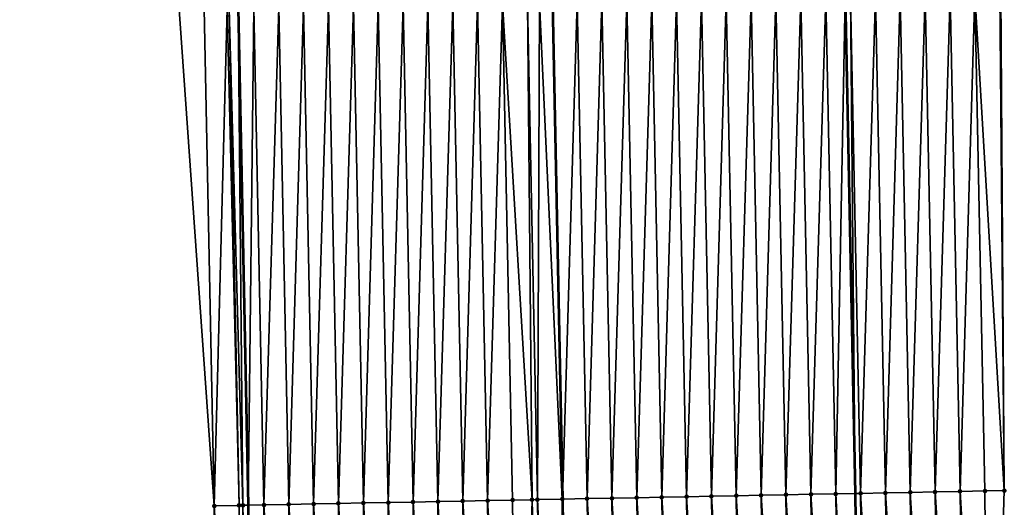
# Model space of a CAD drawing. Header units: feet. Extents: x 2017424 to 2024169, y 808042 to 818730.
# Tile 118 of 256: x 2023693 to 2023733, y 812117 to 812137. Entities that reach past the tile are written whole.
import ezdxf

# ---------------------------------------------------------------- set-up
doc = ezdxf.new("R2010")
doc.units = ezdxf.units.FT
doc.header["$MEASUREMENT"] = 0
for name, color, linetype, lineweight in [('EP_Travel Lane', 172, 'Continuous', 53), ('NB-Road Shots', 141, 'Continuous', 100), ('NB-Road X-Section', 40, 'Continuous', 13), ('STRIPING', 60, 'Continuous', 53)]:
    doc.layers.add(name, color=color, linetype=linetype, lineweight=lineweight)
doc.layers.add('I-77-MM15-17_NB-Surface-BORDER', color=7, linetype='Continuous')
doc.layers.add('I-77-MM15-17_NB-Surface-TIN', color=7, linetype='Continuous')

msp = doc.modelspace()

# ---------------------------------------------------------------- linework, layer by layer
at = {"layer": 'EP_Travel Lane'}
for points in [[(2023720.22254023, 812278.3730008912, 342.2499301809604), (2023721.501658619, 812258.2824289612, 342.1184979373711), (2023722.765500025, 812238.3228028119, 341.9916443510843), (2023723.797038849, 812218.1500379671, 341.8444396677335), (2023724.561810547, 812198.1651845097, 341.6739189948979), (2023725.326581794, 812178.180342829, 341.5018222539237), (2023726.271577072, 812157.9813534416, 341.3601893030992), (2023726.673688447, 812137.9864169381, 341.1577220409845), (2023727.075796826, 812117.9916294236, 340.94143138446), (2023727.331961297, 812097.8858543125, 340.6691234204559), (2023727.512846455, 812077.8885838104, 340.3904485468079), (2023727.621803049, 812057.6369635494, 340.1156992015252), (2023727.284125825, 812037.6417849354, 339.8348411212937)], [(2023696.031643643, 812276.5225645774, 340.5851547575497), (2023697.289323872, 812256.7592597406, 340.4478307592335), (2023698.553160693, 812236.7997059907, 340.3087777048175), (2023699.612691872, 812217.129653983, 340.1752582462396), (2023700.466038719, 812197.1484350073, 340.0246348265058), (2023701.319385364, 812177.167220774, 339.8733656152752), (2023701.857728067, 812157.5081429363, 339.6829104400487), (2023702.259886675, 812137.5132267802, 339.4786441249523), (2023702.662043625, 812117.5183930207, 339.2667330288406), (2023702.917465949, 812097.6856396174, 339.0448984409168), (2023703.099036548, 812077.6878542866, 338.8089286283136), (2023703.202368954, 812058.071713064, 338.5718063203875), (2023702.86468713, 812038.0762621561, 338.3097594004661), (2023702.527003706, 812018.080716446, 338.0542617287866)]]:
    msp.add_polyline3d(points, dxfattribs=at)
at = {"layer": 'I-77-MM15-17_NB-Surface-BORDER', "color": 3, "linetype": 'Continuous', "lineweight": -3}
for points in [[(2023701.159720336, 812018.105343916, 337.9481233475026), (2023700.849441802, 812038.1127108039, 338.1429546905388), (2023701.211211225, 812058.1078315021, 338.3997125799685), (2023701.533589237, 812077.6753957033, 338.6737031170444), (2023701.243209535, 812097.6723492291, 338.8974746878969), (2023701.294554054, 812117.4921836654, 339.1452835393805), (2023699.892370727, 812137.4677329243, 339.2793201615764), (2023699.489999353, 812157.4626875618, 339.4796204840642), (2023698.830456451, 812177.0625370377, 339.6574698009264), (2023698.976239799, 812197.0858734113, 339.8821323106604), (2023698.122911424, 812217.0670666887, 340.0363069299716), (2023696.072521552, 812236.6438606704, 340.1025773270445), (2023694.808685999, 812256.603383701, 340.2467996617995), (2023694.551123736, 812276.4094285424, 340.4634482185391), (2023693.472963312, 812296.3850298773, 340.6132967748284)], [(2023726.080596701, 812278.8214516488, 342.5919631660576), (2023727.355230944, 812258.6509808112, 342.4702733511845), (2023728.838393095, 812238.705128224, 342.3625215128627), (2023730.14952034, 812218.418489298, 342.2254912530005), (2023731.319352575, 812198.450882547, 342.061945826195), (2023732.144502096, 812178.4687677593, 341.8699552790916), (2023732.697873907, 812158.1072382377, 341.678830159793), (2023732.92388508, 812138.1085484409, 341.4957941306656), (2023733.070237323, 812118.1085106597, 341.2891043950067), (2023732.459310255, 812097.9286499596, 340.9489016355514), (2023732.284454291, 812077.9293305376, 340.5753678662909), (2023731.096131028, 812057.5772021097, 340.1907748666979), (2023732.117494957, 812037.5585597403, 339.9452976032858)]]:
    msp.add_polyline3d(points, dxfattribs=at)
at = {"layer": 'I-77-MM15-17_NB-Surface-TIN', "color": 128, "linetype": 'Continuous', "lineweight": -3}
for points in [[(2023712.292509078, 812117.7044730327, 339.9827185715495), (2023712.889953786, 812137.7186279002, 340.2683163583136), (2023711.890140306, 812137.6992984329, 340.1950095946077)], [(2023712.292509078, 812117.7044730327, 339.9827185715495), (2023713.292322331, 812117.7238138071, 340.0549762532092), (2023712.889953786, 812137.7186279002, 340.2683163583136)], [(2023714.079540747, 812117.7390586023, 340.1103356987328), (2023713.889766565, 812137.7379922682, 340.3383849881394), (2023712.889953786, 812137.7186279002, 340.2683163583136)], [(2023713.292322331, 812117.7238138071, 340.0549762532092), (2023714.079540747, 812117.7390586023, 340.1103356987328), (2023712.889953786, 812137.7186279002, 340.2683163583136)], [(2023714.29213495, 812117.7431861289, 340.1243069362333), (2023714.382823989, 812137.7475366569, 340.3734164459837), (2023713.889766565, 812137.7379922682, 340.3383849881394)], [(2023714.079540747, 812117.7390586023, 340.1103356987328), (2023714.29213495, 812117.7431861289, 340.1243069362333), (2023713.889766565, 812137.7379922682, 340.3383849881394)], [(2023714.29213495, 812117.7431861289, 340.1243069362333), (2023715.29194693, 812117.7625901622, 340.1906953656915), (2023714.382823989, 812137.7475366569, 340.3734164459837)], [(2023715.29194693, 812117.7625901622, 340.1906953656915), (2023714.889578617, 812137.7573926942, 340.4051081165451), (2023714.382823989, 812137.7475366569, 340.3734164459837)], [(2023715.29194693, 812117.7625901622, 340.1906953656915), (2023714.897850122, 812137.7575536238, 340.4056203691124), (2023714.889578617, 812137.7573926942, 340.4051081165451)], [(2023715.889389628, 812137.7768449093, 340.4670262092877), (2023714.897850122, 812137.7575536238, 340.4056203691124), (2023715.30021877, 812117.762751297, 340.1911892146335)], [(2023715.29194693, 812117.7625901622, 340.1906953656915), (2023715.30021877, 812117.762751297, 340.1911892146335), (2023714.897850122, 812137.7575536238, 340.4056203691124)], [(2023716.291757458, 812117.7820663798, 340.2503864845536), (2023715.889389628, 812137.7768449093, 340.4670262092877), (2023715.30021877, 812117.762751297, 340.1911892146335)], [(2023716.291757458, 812117.7820663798, 340.2503864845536), (2023716.889200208, 812137.7963185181, 340.5269593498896), (2023715.889389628, 812137.7768449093, 340.4670262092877)], [(2023716.291757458, 812117.7820663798, 340.2503864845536), (2023717.291568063, 812117.8015387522, 340.3104343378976), (2023716.889200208, 812137.7963185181, 340.5269593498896)], [(2023717.291568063, 812117.8015387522, 340.3104343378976), (2023717.889011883, 812137.8157376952, 340.5919427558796), (2023716.889200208, 812137.7963185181, 340.5269593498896)], [(2023717.291568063, 812117.8015387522, 340.3104343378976), (2023718.291379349, 812117.8209772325, 340.3736267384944), (2023717.889011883, 812137.8157376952, 340.5919427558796)], [(2023718.291379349, 812117.8209772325, 340.3736267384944), (2023718.888823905, 812137.8351396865, 340.6585206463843), (2023717.889011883, 812137.8157376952, 340.5919427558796)], [(2023718.291379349, 812117.8209772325, 340.3736267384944), (2023719.291191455, 812117.8403750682, 340.4405902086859), (2023718.888823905, 812137.8351396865, 340.6585206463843)], [(2023719.291191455, 812117.8403750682, 340.4405902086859), (2023719.888636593, 812137.8545085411, 340.7281730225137), (2023718.888823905, 812137.8351396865, 340.6585206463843)], [(2023719.291191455, 812117.8403750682, 340.4405902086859), (2023720.291003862, 812117.859757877, 340.508947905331), (2023719.888636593, 812137.8545085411, 340.7281730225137)], [(2023720.291003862, 812117.859757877, 340.508947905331), (2023720.888448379, 812137.8739222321, 340.7936654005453), (2023719.888636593, 812137.8545085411, 340.7281730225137)], [(2023720.291003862, 812117.859757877, 340.508947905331), (2023721.290815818, 812117.8791630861, 340.5752272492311), (2023720.888448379, 812137.8739222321, 340.7936654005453)], [(2023721.290815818, 812117.8791630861, 340.5752272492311), (2023721.888259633, 812137.8933623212, 340.8567085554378), (2023720.888448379, 812137.8739222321, 340.7936654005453)], [(2023721.290815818, 812117.8791630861, 340.5752272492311), (2023722.290626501, 812117.8986316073, 340.6356324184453), (2023721.888259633, 812137.8933623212, 340.8567085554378)], [(2023722.290626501, 812117.8986316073, 340.6356324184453), (2023722.888070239, 812137.9128346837, 340.9167573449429), (2023721.888259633, 812137.8933623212, 340.8567085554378)], [(2023722.290626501, 812117.8986316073, 340.6356324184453), (2023723.290436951, 812117.918111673, 340.6949665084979), (2023722.888070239, 812137.9128346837, 340.9167573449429)], [(2023723.290436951, 812117.918111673, 340.6949665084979), (2023723.887880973, 812137.9323006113, 340.9774031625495), (2023722.888070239, 812137.9128346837, 340.9167573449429)], [(2023723.290436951, 812117.918111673, 340.6949665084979), (2023724.290247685, 812117.9375776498, 340.7556077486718), (2023723.887880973, 812137.9323006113, 340.9774031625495)], [(2023724.290247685, 812117.9375776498, 340.7556077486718), (2023724.887692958, 812137.9517044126, 341.0438131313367), (2023723.887880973, 812137.9323006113, 340.9774031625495)], [(2023724.290247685, 812117.9375776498, 340.7556077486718), (2023725.290059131, 812117.9570082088, 340.8195351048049), (2023724.887692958, 812137.9517044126, 341.0438131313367)], [(2023725.290059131, 812117.9570082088, 340.8195351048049), (2023725.88750517, 812137.9710969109, 341.1112717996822), (2023724.887692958, 812137.9517044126, 341.0438131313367)], [(2023725.290059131, 812117.9570082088, 340.8195351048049), (2023726.289871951, 812117.9763705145, 340.8897950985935), (2023725.88750517, 812137.9710969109, 341.1112717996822)], [(2023726.289871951, 812117.9763705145, 340.8897950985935), (2023726.673688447, 812137.9864169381, 341.1577220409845), (2023725.88750517, 812137.9710969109, 341.1112717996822)], [(2023726.289871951, 812117.9763705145, 340.8897950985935), (2023727.075796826, 812117.9916294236, 340.94143138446), (2023726.673688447, 812137.9864169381, 341.1577220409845)], [(2023726.887315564, 812137.990579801, 341.1703438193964), (2023726.673688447, 812137.9864169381, 341.1577220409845), (2023727.075796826, 812117.9916294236, 340.94143138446)], [(2023727.289683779, 812117.9957820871, 340.9554840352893), (2023727.887125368, 812138.0100919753, 341.2266988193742), (2023726.887315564, 812137.990579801, 341.1703438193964)], [(2023727.289683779, 812117.9957820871, 340.9554840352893), (2023726.887315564, 812137.990579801, 341.1703438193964), (2023727.075796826, 812117.9916294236, 340.94143138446)], [(2023727.289683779, 812117.9957820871, 340.9554840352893), (2023728.289492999, 812118.0153232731, 341.0091472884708), (2023727.887125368, 812138.0100919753, 341.2266988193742)], [(2023728.289492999, 812118.0153232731, 341.0091472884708), (2023728.88693476, 812138.0296245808, 341.2811581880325), (2023727.887125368, 812138.0100919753, 341.2266988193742)], [(2023728.289492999, 812118.0153232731, 341.0091472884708), (2023729.289303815, 812118.0347851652, 341.0701675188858), (2023728.88693476, 812138.0296245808, 341.2811581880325)], [(2023729.289303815, 812118.0347851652, 341.0701675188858), (2023729.886742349, 812138.049246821, 341.3273011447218), (2023728.88693476, 812138.0296245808, 341.2811581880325)], [(2023729.289303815, 812118.0347851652, 341.0701675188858), (2023730.289113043, 812118.0543259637, 341.1238667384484), (2023729.886742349, 812138.049246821, 341.3273011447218)], [(2023730.289113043, 812118.0543259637, 341.1238667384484), (2023730.886551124, 812138.0688101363, 341.3789112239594), (2023729.886742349, 812138.049246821, 341.3273011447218)], [(2023730.289113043, 812118.0543259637, 341.1238667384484), (2023731.2889226, 812118.0738504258, 341.1790816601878), (2023730.886551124, 812138.0688101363, 341.3789112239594)], [(2023731.2889226, 812118.0738504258, 341.1790816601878), (2023731.886361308, 812138.0883034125, 341.4370195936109), (2023730.886551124, 812138.0688101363, 341.3789112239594)], [(2023731.2889226, 812118.0738504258, 341.1790816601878), (2023732.288733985, 812118.0932840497, 341.2427246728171), (2023731.886361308, 812138.0883034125, 341.4370195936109)], [(2023733.070237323, 812118.1085106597, 341.2891043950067), (2023732.886171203, 812138.107811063, 341.493794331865), (2023731.886361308, 812138.0883034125, 341.4370195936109)], [(2023732.288733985, 812118.0932840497, 341.2427246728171), (2023733.070237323, 812118.1085106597, 341.2891043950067), (2023731.886361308, 812138.0883034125, 341.4370195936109)], [(2023733.070237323, 812118.1085106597, 341.2891043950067), (2023732.92388508, 812138.1085484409, 341.4957941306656), (2023732.886171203, 812138.107811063, 341.493794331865)], [(2023701.294554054, 812117.4921836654, 339.1452835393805), (2023700.892185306, 812137.4870078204, 339.3576901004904), (2023699.892370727, 812137.4677329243, 339.2793201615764)], [(2023701.294554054, 812117.4921836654, 339.1452835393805), (2023701.823450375, 812137.5048412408, 339.4418110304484), (2023700.892185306, 812137.4870078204, 339.3576901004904)], [(2023701.294554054, 812117.4921836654, 339.1452835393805), (2023702.294371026, 812117.511339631, 339.2346879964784), (2023701.823450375, 812137.5048412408, 339.4418110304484)], [(2023702.294371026, 812117.511339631, 339.2346879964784), (2023701.892002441, 812137.5061556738, 339.4478472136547), (2023701.823450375, 812137.5048412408, 339.4418110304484)], [(2023702.45018455, 812117.5143214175, 339.2489472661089), (2023702.259886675, 812137.5132267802, 339.4786441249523), (2023701.892002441, 812137.5061556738, 339.4478472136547)], [(2023702.294371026, 812117.511339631, 339.2346879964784), (2023702.45018455, 812117.5143214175, 339.2489472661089), (2023701.892002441, 812137.5061556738, 339.4478472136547)], [(2023702.891818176, 812137.5253731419, 339.5315453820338), (2023702.259886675, 812137.5132267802, 339.4786441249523), (2023702.662043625, 812117.5183930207, 339.2667330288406)], [(2023702.45018455, 812117.5143214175, 339.2489472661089), (2023702.662043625, 812117.5183930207, 339.2667330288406), (2023702.259886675, 812137.5132267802, 339.4786441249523)], [(2023703.294187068, 812117.5305418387, 339.3198020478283), (2023702.891818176, 812137.5253731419, 339.5315453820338), (2023702.662043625, 812117.5183930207, 339.2667330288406)], [(2023703.294187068, 812117.5305418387, 339.3198020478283), (2023703.891632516, 812137.544659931, 339.6088118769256), (2023702.891818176, 812137.5253731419, 339.5315453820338)], [(2023703.294187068, 812117.5305418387, 339.3198020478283), (2023704.294000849, 812117.5498563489, 339.3944965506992), (2023703.891632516, 812137.544659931, 339.6088118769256)], [(2023704.294000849, 812117.5498563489, 339.3944965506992), (2023704.891446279, 812137.5639753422, 339.6834227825), (2023703.891632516, 812137.544659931, 339.6088118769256)], [(2023704.294000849, 812117.5498563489, 339.3944965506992), (2023705.293815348, 812117.5691352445, 339.4724954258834), (2023704.891446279, 812137.5639753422, 339.6834227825)], [(2023705.293815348, 812117.5691352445, 339.4724954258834), (2023705.891259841, 812137.5833007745, 339.7571039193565), (2023704.891446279, 812137.5639753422, 339.6834227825)], [(2023705.293815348, 812117.5691352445, 339.4724954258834), (2023706.293629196, 812117.588446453, 339.5474962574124), (2023705.891259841, 812137.5833007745, 339.7571039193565)], [(2023706.293629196, 812117.588446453, 339.5474962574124), (2023706.891073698, 812137.602611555, 339.8321444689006), (2023705.891259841, 812137.5833007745, 339.7571039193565)], [(2023706.293629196, 812117.588446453, 339.5474962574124), (2023707.293442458, 812117.6077867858, 339.6197948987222), (2023706.891073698, 812137.602611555, 339.8321444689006)], [(2023707.293442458, 812117.6077867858, 339.6197948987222), (2023707.890887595, 812137.6219203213, 339.907371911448), (2023706.891073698, 812137.602611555, 339.8321444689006)], [(2023707.293442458, 812117.6077867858, 339.6197948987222), (2023708.293256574, 812117.6270846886, 339.6960302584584), (2023707.890887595, 812137.6219203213, 339.907371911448)], [(2023708.293256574, 812117.6270846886, 339.6960302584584), (2023708.890700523, 812137.6412772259, 339.9781329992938), (2023707.890887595, 812137.6219203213, 339.907371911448)], [(2023708.293256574, 812117.6270846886, 339.6960302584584), (2023709.2930698, 812117.6464267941, 339.7681644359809), (2023708.890700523, 812137.6412772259, 339.9781329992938)], [(2023709.2930698, 812117.6464267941, 339.7681644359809), (2023709.890513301, 812137.6606416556, 340.0481959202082), (2023708.890700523, 812137.6412772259, 339.9781329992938)], [(2023709.2930698, 812117.6464267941, 339.7681644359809), (2023710.292882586, 812117.6657907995, 339.8382667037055), (2023709.890513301, 812137.6606416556, 340.0481959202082)], [(2023710.292882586, 812117.6657907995, 339.8382667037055), (2023710.890326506, 812137.6799848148, 340.1202323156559), (2023709.890513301, 812137.6606416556, 340.0481959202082)], [(2023710.292882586, 812117.6657907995, 339.8382667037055), (2023711.292695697, 812117.6851386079, 339.9098717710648), (2023710.890326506, 812137.6799848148, 340.1202323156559)], [(2023711.292695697, 812117.6851386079, 339.9098717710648), (2023711.890140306, 812137.6992984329, 340.1950095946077), (2023710.890326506, 812137.6799848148, 340.1202323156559)], [(2023711.292695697, 812117.6851386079, 339.9098717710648), (2023712.292509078, 812117.7044730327, 339.9827185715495), (2023711.890140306, 812137.6992984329, 340.1950095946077)], [(2023723.546924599, 812097.8545547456, 340.4386164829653), (2023723.290436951, 812117.918111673, 340.6949665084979), (2023722.290626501, 812117.8986316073, 340.6356324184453)], [(2023724.546890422, 812097.8628530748, 340.4971100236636), (2023724.290247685, 812117.9375776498, 340.7556077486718), (2023723.290436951, 812117.918111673, 340.6949665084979)], [(2023723.546924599, 812097.8545547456, 340.4386164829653), (2023724.546890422, 812097.8628530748, 340.4971100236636), (2023723.290436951, 812117.918111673, 340.6949665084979)], [(2023725.546856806, 812097.8710890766, 340.5607138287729), (2023725.290059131, 812117.9570082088, 340.8195351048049), (2023724.290247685, 812117.9375776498, 340.7556077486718)], [(2023724.546890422, 812097.8628530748, 340.4971100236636), (2023725.546856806, 812097.8710890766, 340.5607138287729), (2023724.290247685, 812117.9375776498, 340.7556077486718)], [(2023726.546823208, 812097.8793232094, 340.624470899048), (2023726.289871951, 812117.9763705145, 340.8897950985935), (2023725.290059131, 812117.9570082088, 340.8195351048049)], [(2023725.546856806, 812097.8710890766, 340.5607138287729), (2023726.546823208, 812097.8793232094, 340.624470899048), (2023725.290059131, 812117.9570082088, 340.8195351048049)], [(2023726.289871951, 812117.9763705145, 340.8897950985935), (2023727.331961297, 812097.8858543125, 340.6691234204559), (2023727.075796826, 812117.9916294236, 340.94143138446)], [(2023726.546823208, 812097.8793232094, 340.624470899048), (2023727.331961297, 812097.8858543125, 340.6691234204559), (2023726.289871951, 812117.9763705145, 340.8897950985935)], [(2023727.546788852, 812097.887641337, 340.6813411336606), (2023727.289683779, 812117.9957820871, 340.9554840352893), (2023727.075796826, 812117.9916294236, 340.94143138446)], [(2023727.546788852, 812097.887641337, 340.6813411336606), (2023727.075796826, 812117.9916294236, 340.94143138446), (2023727.331961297, 812097.8858543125, 340.6691234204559)], [(2023728.546753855, 812097.896030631, 340.7323763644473), (2023728.289492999, 812118.0153232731, 341.0091472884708), (2023727.289683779, 812117.9957820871, 340.9554840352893)], [(2023727.546788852, 812097.887641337, 340.6813411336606), (2023728.546753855, 812097.896030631, 340.7323763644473), (2023727.289683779, 812117.9957820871, 340.9554840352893)], [(2023729.546719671, 812097.9043297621, 340.7908041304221), (2023729.289303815, 812118.0347851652, 341.0701675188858), (2023728.289492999, 812118.0153232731, 341.0091472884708)], [(2023728.546753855, 812097.896030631, 340.7323763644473), (2023729.546719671, 812097.9043297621, 340.7908041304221), (2023728.289492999, 812118.0153232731, 341.0091472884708)], [(2023730.546685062, 812097.9126759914, 340.8453702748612), (2023730.289113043, 812118.0543259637, 341.1238667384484), (2023729.289303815, 812118.0347851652, 341.0701675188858)], [(2023729.546719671, 812097.9043297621, 340.7908041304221), (2023730.546685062, 812097.9126759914, 340.8453702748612), (2023729.289303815, 812118.0347851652, 341.0701675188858)], [(2023731.546650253, 812097.9210444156, 340.8981166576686), (2023731.2889226, 812118.0738504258, 341.1790816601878), (2023730.289113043, 812118.0543259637, 341.1238667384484)], [(2023730.546685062, 812097.9126759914, 340.8453702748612), (2023731.546650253, 812097.9210444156, 340.8981166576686), (2023730.289113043, 812118.0543259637, 341.1238667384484)], [(2023732.459310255, 812097.9286499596, 340.9489016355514), (2023732.288733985, 812118.0932840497, 341.2427246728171), (2023731.2889226, 812118.0738504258, 341.1790816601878)], [(2023731.546650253, 812097.9210444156, 340.8981166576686), (2023732.459310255, 812097.9286499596, 340.9489016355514), (2023731.2889226, 812118.0738504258, 341.1790816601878)], [(2023732.459310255, 812097.9286499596, 340.9489016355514), (2023733.070237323, 812118.1085106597, 341.2891043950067), (2023732.288733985, 812118.0932840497, 341.2427246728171)], [(2023703.169340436, 812097.6876391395, 339.0670668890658), (2023703.294187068, 812117.5305418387, 339.3198020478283), (2023702.662043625, 812117.5183930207, 339.2667330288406)], [(2023703.169340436, 812097.6876391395, 339.0670668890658), (2023703.547589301, 812097.6906789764, 339.097317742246), (2023703.294187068, 812117.5305418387, 339.3198020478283)], [(2023704.547556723, 812097.6987998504, 339.1703610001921), (2023704.294000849, 812117.5498563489, 339.3944965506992), (2023703.294187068, 812117.5305418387, 339.3198020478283)], [(2023703.547589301, 812097.6906789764, 339.097317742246), (2023704.547556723, 812097.6987998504, 339.1703610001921), (2023703.294187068, 812117.5305418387, 339.3198020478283)], [(2023705.547524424, 812097.7068897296, 339.2459455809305), (2023705.293815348, 812117.5691352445, 339.4724954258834), (2023704.294000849, 812117.5498563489, 339.3944965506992)], [(2023704.547556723, 812097.6987998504, 339.1703610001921), (2023705.547524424, 812097.7068897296, 339.2459455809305), (2023704.294000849, 812117.5498563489, 339.3944965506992)], [(2023706.547491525, 812097.715046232, 339.3160676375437), (2023706.293629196, 812117.588446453, 339.5474962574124), (2023705.293815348, 812117.5691352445, 339.4724954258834)], [(2023705.547524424, 812097.7068897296, 339.2459455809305), (2023706.547491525, 812097.715046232, 339.3160676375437), (2023705.293815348, 812117.5691352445, 339.4724954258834)], [(2023707.547459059, 812097.7231547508, 339.3901239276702), (2023707.293442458, 812117.6077867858, 339.6197948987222), (2023706.293629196, 812117.588446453, 339.5474962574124)], [(2023706.547491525, 812097.715046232, 339.3160676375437), (2023707.547459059, 812097.7231547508, 339.3901239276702), (2023706.293629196, 812117.588446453, 339.5474962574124)], [(2023708.54742684, 812097.7312357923, 339.466433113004), (2023708.293256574, 812117.6270846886, 339.6960302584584), (2023707.293442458, 812117.6077867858, 339.6197948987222)], [(2023707.547459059, 812097.7231547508, 339.3901239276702), (2023708.54742684, 812097.7312357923, 339.466433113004), (2023707.293442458, 812117.6077867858, 339.6197948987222)], [(2023709.547393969, 812097.739389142, 339.5368136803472), (2023709.2930698, 812117.6464267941, 339.7681644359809), (2023708.293256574, 812117.6270846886, 339.6960302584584)], [(2023708.54742684, 812097.7312357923, 339.466433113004), (2023709.547393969, 812097.739389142, 339.5368136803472), (2023708.293256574, 812117.6270846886, 339.6960302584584)], [(2023710.547360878, 812097.7475669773, 339.60518662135), (2023710.292882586, 812117.6657907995, 339.8382667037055), (2023709.2930698, 812117.6464267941, 339.7681644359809)], [(2023709.547393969, 812097.739389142, 339.5368136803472), (2023710.547360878, 812097.7475669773, 339.60518662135), (2023709.2930698, 812117.6464267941, 339.7681644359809)], [(2023711.547327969, 812097.7557245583, 339.6752202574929), (2023711.292695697, 812117.6851386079, 339.9098717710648), (2023710.292882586, 812117.6657907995, 339.8382667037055)], [(2023710.547360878, 812097.7475669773, 339.60518662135), (2023711.547327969, 812097.7557245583, 339.6752202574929), (2023710.292882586, 812117.6657907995, 339.8382667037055)], [(2023712.547295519, 812097.7638312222, 339.749428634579), (2023712.292509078, 812117.7044730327, 339.9827185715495), (2023711.292695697, 812117.6851386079, 339.9098717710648)], [(2023711.547327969, 812097.7557245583, 339.6752202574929), (2023712.547295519, 812097.7638312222, 339.749428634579), (2023711.292695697, 812117.6851386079, 339.9098717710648)], [(2023713.54726293, 812097.7719532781, 339.8223750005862), (2023713.292322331, 812117.7238138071, 340.0549762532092), (2023712.292509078, 812117.7044730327, 339.9827185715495)], [(2023712.547295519, 812097.7638312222, 339.749428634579), (2023713.54726293, 812097.7719532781, 339.8223750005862), (2023712.292509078, 812117.7044730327, 339.9827185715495)], [(2023713.54726293, 812097.7719532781, 339.8223750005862), (2023714.079540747, 812117.7390586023, 340.1103356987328), (2023713.292322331, 812117.7238138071, 340.0549762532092)], [(2023713.54726293, 812097.7719532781, 339.8223750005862), (2023714.547229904, 812097.780123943, 339.8913358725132), (2023714.079540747, 812117.7390586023, 340.1103356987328)], [(2023714.547229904, 812097.780123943, 339.8913358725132), (2023714.29213495, 812117.7431861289, 340.1243069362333), (2023714.079540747, 812117.7390586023, 340.1103356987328)], [(2023715.217518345, 812097.7855952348, 339.9380194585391), (2023715.29194693, 812117.7625901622, 340.1906953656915), (2023714.29213495, 812117.7431861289, 340.1243069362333)], [(2023714.547229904, 812097.780123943, 339.8913358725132), (2023715.217518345, 812097.7855952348, 339.9380194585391), (2023714.29213495, 812117.7431861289, 340.1243069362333)], [(2023715.217518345, 812097.7855952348, 339.9380194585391), (2023715.547196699, 812097.788314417, 339.9586725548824), (2023715.29194693, 812117.7625901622, 340.1906953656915)], [(2023715.29194693, 812117.7625901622, 340.1906953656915), (2023715.555447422, 812097.7883830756, 339.9591396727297), (2023715.30021877, 812117.762751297, 340.1911892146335)], [(2023715.547196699, 812097.788314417, 339.9586725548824), (2023715.555447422, 812097.7883830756, 339.9591396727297), (2023715.29194693, 812117.7625901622, 340.1906953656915)], [(2023716.547162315, 812097.7966356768, 340.0152859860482), (2023716.291757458, 812117.7820663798, 340.2503864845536), (2023715.30021877, 812117.762751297, 340.1911892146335)], [(2023716.547162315, 812097.7966356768, 340.0152859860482), (2023715.30021877, 812117.762751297, 340.1911892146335), (2023715.555447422, 812097.7883830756, 339.9591396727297)], [(2023717.547127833, 812097.8049677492, 340.0710128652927), (2023717.291568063, 812117.8015387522, 340.3104343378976), (2023716.291757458, 812117.7820663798, 340.2503864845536)], [(2023716.547162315, 812097.7966356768, 340.0152859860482), (2023717.547127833, 812097.8049677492, 340.0710128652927), (2023716.291757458, 812117.7820663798, 340.2503864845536)], [(2023718.547093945, 812097.8132340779, 340.1321301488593), (2023718.291379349, 812117.8209772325, 340.3736267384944), (2023717.291568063, 812117.8015387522, 340.3104343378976)], [(2023717.547127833, 812097.8049677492, 340.0710128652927), (2023718.547093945, 812097.8132340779, 340.1321301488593), (2023717.291568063, 812117.8015387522, 340.3104343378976)], [(2023719.547060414, 812097.8214606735, 340.1965052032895), (2023719.291191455, 812117.8403750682, 340.4405902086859), (2023718.291379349, 812117.8209772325, 340.3736267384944)], [(2023718.547093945, 812097.8132340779, 340.1321301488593), (2023719.547060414, 812097.8214606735, 340.1965052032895), (2023718.291379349, 812117.8209772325, 340.3736267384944)], [(2023720.547027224, 812097.8296494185, 340.263983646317), (2023720.291003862, 812117.859757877, 340.508947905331), (2023719.291191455, 812117.8403750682, 340.4405902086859)], [(2023719.547060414, 812097.8214606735, 340.1965052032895), (2023720.547027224, 812097.8296494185, 340.263983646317), (2023719.291191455, 812117.8403750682, 340.4405902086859)], [(2023721.546993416, 812097.8379068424, 340.3258310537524), (2023721.290815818, 812117.8791630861, 340.5752272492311), (2023720.291003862, 812117.859757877, 340.508947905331)], [(2023720.547027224, 812097.8296494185, 340.263983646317), (2023721.546993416, 812097.8379068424, 340.3258310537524), (2023720.291003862, 812117.859757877, 340.508947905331)], [(2023722.546959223, 812097.8462068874, 340.3841839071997), (2023722.290626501, 812117.8986316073, 340.6356324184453), (2023721.290815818, 812117.8791630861, 340.5752272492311)], [(2023721.546993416, 812097.8379068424, 340.3258310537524), (2023722.546959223, 812097.8462068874, 340.3841839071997), (2023721.290815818, 812117.8791630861, 340.5752272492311)], [(2023722.546959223, 812097.8462068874, 340.3841839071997), (2023723.546924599, 812097.8545547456, 340.4386164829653), (2023722.290626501, 812117.8986316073, 340.6356324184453)], [(2023701.243209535, 812097.6723492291, 338.8974746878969), (2023701.547651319, 812097.6747854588, 338.9226793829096), (2023701.294554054, 812117.4921836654, 339.1452835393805)], [(2023702.547620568, 812097.682703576, 339.0123469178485), (2023702.294371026, 812117.511339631, 339.2346879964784), (2023701.294554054, 812117.4921836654, 339.1452835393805)], [(2023701.547651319, 812097.6747854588, 338.9226793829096), (2023702.547620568, 812097.682703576, 339.0123469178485), (2023701.294554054, 812117.4921836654, 339.1452835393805)], [(2023702.547620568, 812097.682703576, 339.0123469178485), (2023702.45018455, 812117.5143214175, 339.2489472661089), (2023702.294371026, 812117.511339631, 339.2346879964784)], [(2023702.45018455, 812117.5143214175, 339.2489472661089), (2023702.917465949, 812097.6856396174, 339.0448984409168), (2023702.662043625, 812117.5183930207, 339.2667330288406)], [(2023702.547620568, 812097.682703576, 339.0123469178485), (2023702.917465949, 812097.6856396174, 339.0448984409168), (2023702.45018455, 812117.5143214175, 339.2489472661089)], [(2023703.169340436, 812097.6876391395, 339.0670668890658), (2023702.662043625, 812117.5183930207, 339.2667330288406), (2023702.917465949, 812097.6856396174, 339.0448984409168)]]:
    msp.add_3dface(points, dxfattribs=at)
at = {"layer": 'NB-Road Shots', "lineweight": 100}
for p in [(2023723.290436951, 812117.918111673, 340.6949665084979), (2023724.290247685, 812117.9375776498, 340.7556077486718), (2023725.290059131, 812117.9570082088, 340.8195351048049), (2023726.289871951, 812117.9763705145, 340.8897950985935), (2023727.289683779, 812117.9957820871, 340.9554840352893), (2023728.289492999, 812118.0153232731, 341.0091472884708), (2023729.289303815, 812118.0347851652, 341.0701675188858), (2023730.289113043, 812118.0543259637, 341.1238667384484), (2023731.2889226, 812118.0738504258, 341.1790816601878), (2023732.288733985, 812118.0932840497, 341.2427246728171), (2023733.070237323, 812118.1085106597, 341.2891043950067), (2023703.294187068, 812117.5305418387, 339.3198020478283), (2023704.294000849, 812117.5498563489, 339.3944965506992), (2023705.293815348, 812117.5691352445, 339.4724954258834), (2023706.293629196, 812117.588446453, 339.5474962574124), (2023707.293442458, 812117.6077867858, 339.6197948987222), (2023708.293256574, 812117.6270846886, 339.6960302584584), (2023709.2930698, 812117.6464267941, 339.7681644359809), (2023710.292882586, 812117.6657907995, 339.8382667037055), (2023711.292695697, 812117.6851386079, 339.9098717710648), (2023712.292509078, 812117.7044730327, 339.9827185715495), (2023713.292322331, 812117.7238138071, 340.0549762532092), (2023714.079540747, 812117.7390586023, 340.1103356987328), (2023714.29213495, 812117.7431861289, 340.1243069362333), (2023715.29194693, 812117.7625901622, 340.1906953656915), (2023716.291757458, 812117.7820663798, 340.2503864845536), (2023717.291568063, 812117.8015387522, 340.3104343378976), (2023718.291379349, 812117.8209772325, 340.3736267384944), (2023719.291191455, 812117.8403750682, 340.4405902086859), (2023720.291003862, 812117.859757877, 340.508947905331), (2023721.290815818, 812117.8791630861, 340.5752272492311), (2023722.290626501, 812117.8986316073, 340.6356324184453), (2023701.294554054, 812117.4921836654, 339.1452835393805), (2023702.294371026, 812117.511339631, 339.2346879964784), (2023702.45018455, 812117.5143214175, 339.2489472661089)]:
    msp.add_point(p, dxfattribs=at)
at = {"layer": 'NB-Road X-Section', "extrusion": (-0.0201184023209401, 0.9997394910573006, 0.01077960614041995), "elevation": 771195.9473457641, "flags": 128}
msp.add_lwpolyline([(-2039662.896277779, -7972.362672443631), (-2039662.114626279, -7972.409054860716), (-2039661.114626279, -7972.472701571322), (-2039660.114626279, -7972.527919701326), (-2039659.114626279, -7972.581622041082), (-2039658.114626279, -7972.642645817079), (-2039657.114626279, -7972.696312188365), (-2039656.114626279, -7972.762004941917), (-2039655.114626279, -7972.832269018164), (-2039654.114626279, -7972.896200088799), (-2039653.114626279, -7972.956844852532), (-2039652.114626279, -7973.016182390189), (-2039651.114626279, -7973.07659106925), (-2039650.114626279, -7973.142874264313), (-2039649.114626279, -7973.211235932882), (-2039648.114626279, -7973.278203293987), (-2039647.114626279, -7973.341399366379), (-2039646.114626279, -7973.401450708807), (-2039645.114626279, -7973.46114529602), (-2039644.11462628, -7973.527537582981), (-2039643.901992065, -7973.541509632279), (-2039643.114626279, -7973.596872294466), (-2039642.114626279, -7973.669134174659), (-2039641.114626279, -7973.741985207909), (-2039640.114626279, -7973.81359443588), (-2039639.114626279, -7973.8837007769), (-2039638.114626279, -7973.955839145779), (-2039637.114626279, -7974.032078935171), (-2039636.114626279, -7974.104381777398), (-2039635.114626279, -7974.179386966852), (-2039634.114626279, -7974.257390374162), (-2039633.114626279, -7974.332089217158), (-2039632.270468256, -7974.402948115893), (-2039632.114626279, -7974.417208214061), (-2039631.11462628, -7974.506617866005)], dxfattribs=at)
at = {"layer": 'STRIPING'}
msp.add_polyline3d([(2023708.518693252, 812277.4776205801, 341.4649133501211), (2023709.787439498, 812257.5453202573, 341.3406032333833), (2023711.051286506, 812237.5856056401, 341.2286577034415), (2023712.118811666, 812217.6569103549, 341.0921698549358), (2023712.972159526, 812197.6756676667, 340.9447245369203), (2023713.825504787, 812177.6944858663, 340.7890978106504), (2023714.495480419, 812157.7524083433, 340.6151905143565), (2023714.897850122, 812137.7575536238, 340.4056203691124), (2023715.30021877, 812117.762751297, 340.1911892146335), (2023715.555447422, 812097.7883830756, 339.9591396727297), (2023715.735669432, 812077.7907340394, 339.711004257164), (2023715.84103981, 812057.8455286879, 339.4518693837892), (2023715.503360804, 812037.8502445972, 339.1782980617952)], dxfattribs=at)

doc.saveas('drawing.dxf')
